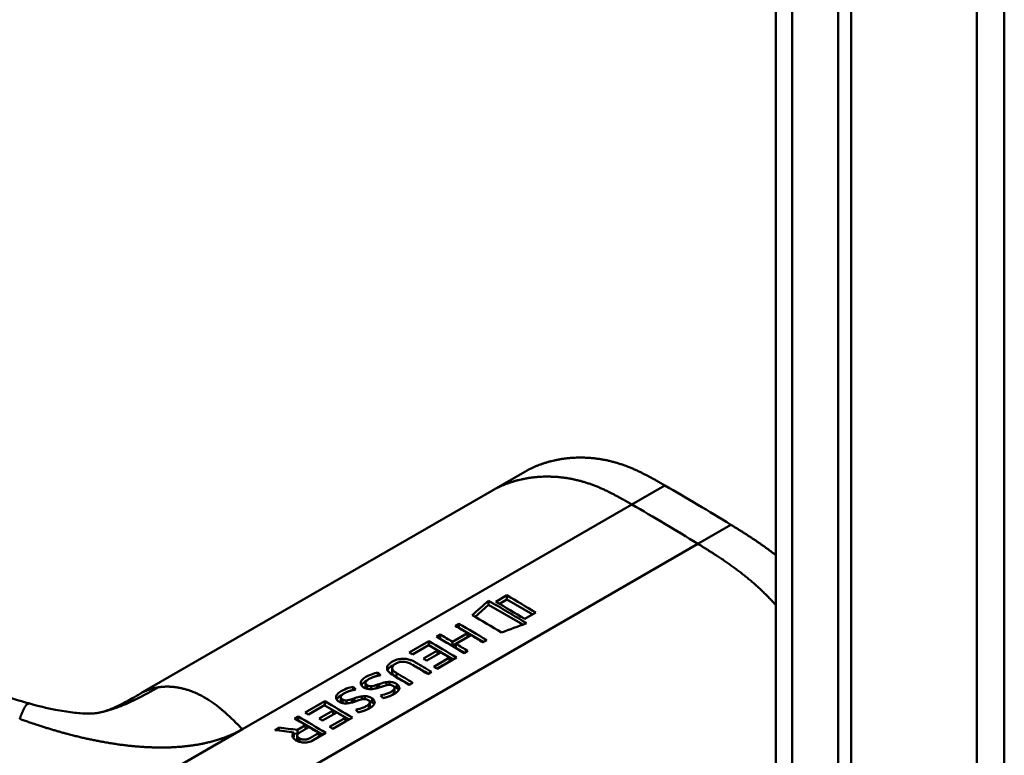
# Model space of a CAD drawing. Header units: millimetres. Extents: x 20 to 833, y 20 to 574.
# Tile 5 of 20: x 212 to 233, y 101 to 117. Entities that reach past the tile are written whole.
import ezdxf

# ---------------------------------------------------------------- set-up
doc = ezdxf.new("R2010")
doc.units = ezdxf.units.MM
doc.header["$LTSCALE"] = 2
doc.layers.add('Sichtbare Kanten(DIN)', color=7, linetype='Continuous', lineweight=50)
doc.layers.add('Sichtbare tangentiale Kanten(DIN)', color=7, linetype='Continuous', lineweight=50)

msp = doc.modelspace()

# ---------------------------------------------------------------- linework, layer by layer
at = {"layer": 'Sichtbare Kanten(DIN)'}
for p, q in [((228.131, 56.633), (228.131, 118.501)), ((229.747, 117.924), (229.747, 55.403)), ((229.472, 55.245), (229.472, 117.766)), ((222.052, 106.822), (222.759, 107.231)), ((222.052, 106.822), (214.534, 102.482)), ((221.979, 104.377), (221.979, 104.467)), ((222.371, 104.582), (222.134, 104.445)), ((222.211, 104.4), (222.371, 104.493)), ((222.371, 104.493), (222.371, 104.582)), ((222.371, 104.493), (222.925, 104.173)), ((221.691, 104.121), (221.979, 104.377)), ((221.979, 104.377), (222.712, 103.954)), ((222.757, 104.076), (222.994, 104.213)), ((221.205, 103.587), (221.529, 103.774)), ((221.267, 103.928), (221.346, 103.974)), ((221.344, 103.883), (221.346, 103.884)), ((221.346, 103.884), (221.346, 103.974)), ((221.346, 103.884), (221.871, 103.581)), ((221.529, 103.688), (221.529, 103.774)), ((220.28, 103.358), (220.7, 103.601)), ((220.7, 103.512), (220.7, 103.601)), ((220.866, 103.696), (220.944, 103.741)), ((220.942, 103.651), (220.944, 103.652)), ((220.944, 103.652), (220.944, 103.741)), ((220.944, 103.652), (221.205, 103.501)), ((221.205, 103.501), (221.529, 103.688)), ((221.205, 103.501), (221.205, 103.587)), ((221.603, 103.73), (221.28, 103.544)), ((221.94, 103.621), (221.861, 103.576)), ((220.694, 103.514), (220.352, 103.316)), ((220.585, 103.227), (220.885, 103.401)), ((220.958, 103.358), (220.657, 103.184)), ((220.699, 103.511), (220.7, 103.512)), ((220.7, 103.512), (221.225, 103.209)), ((220.885, 103.401), (220.885, 103.316)), ((221.28, 103.544), (221.28, 103.459)), ((221.28, 103.459), (221.469, 103.349)), ((221.538, 103.389), (221.459, 103.344)), ((220.806, 103.052), (221.144, 103.247)), ((220.875, 103.011), (221.144, 103.166)), ((221.294, 103.249), (220.878, 103.008)), ((221.144, 103.166), (221.144, 103.247)), ((219.913, 102.937), (219.913, 103.025)), ((220.759, 102.94), (220.681, 102.895)), ((219.609, 102.858), (219.609, 102.924)), ((219.794, 102.655), (219.794, 102.722)), ((219.858, 102.662), (219.858, 102.727)), ((220.01, 102.829), (220.288, 102.668)), ((219.08, 102.552), (219.08, 102.619)), ((219.345, 102.616), (219.345, 102.704)), ((219.379, 102.579), (219.379, 102.655)), ((219.463, 102.572), (219.463, 102.635)), ((219.639, 102.68), (219.639, 102.607)), ((219.831, 102.661), (219.825, 102.661)), ((219.953, 102.565), (219.955, 102.568)), ((219.953, 102.484), (219.953, 102.565)), ((219.965, 102.513), (219.965, 102.595)), ((220.018, 102.594), (220.018, 102.676)), ((220.357, 102.708), (220.279, 102.663)), ((218.049, 102.07), (218.47, 102.313)), ((218.47, 102.224), (218.47, 102.313)), ((218.816, 102.311), (218.816, 102.399)), ((218.85, 102.274), (218.85, 102.35)), ((218.934, 102.266), (218.934, 102.329)), ((219.11, 102.375), (219.11, 102.301)), ((219.265, 102.35), (219.265, 102.417)), ((219.302, 102.356), (219.296, 102.355)), ((219.329, 102.357), (219.329, 102.421)), ((219.489, 102.288), (219.489, 102.371)), ((219.953, 102.484), (219.955, 102.487)), ((212.152, 102.26), (212.152, 102.26)), ((218.464, 102.226), (218.121, 102.028)), ((218.354, 101.939), (218.654, 102.113)), ((218.468, 102.223), (218.47, 102.224)), ((218.47, 102.224), (218.994, 101.921)), ((218.654, 102.028), (218.654, 102.113)), ((219.424, 102.26), (219.426, 102.263)), ((219.424, 102.178), (219.424, 102.26)), ((219.424, 102.178), (219.426, 102.181)), ((219.436, 102.208), (219.436, 102.29)), ((217.823, 101.94), (217.902, 101.986)), ((217.9, 101.895), (217.902, 101.897)), ((217.902, 101.897), (217.902, 101.986)), ((217.902, 101.897), (218.427, 101.594)), ((218.727, 102.07), (218.426, 101.896)), ((218.575, 101.764), (218.913, 101.959)), ((218.644, 101.722), (218.913, 101.878)), ((219.063, 101.961), (218.647, 101.72)), ((218.913, 101.878), (218.913, 101.959)), ((217.399, 101.695), (217.489, 101.747)), ((217.489, 101.684), (217.489, 101.747)), ((217.884, 101.698), (218.06, 101.8)), ((217.884, 101.612), (217.884, 101.698)), ((218.06, 101.715), (218.06, 101.8)), ((217.812, 101.644), (217.812, 101.558)), ((217.812, 101.62), (217.884, 101.612)), ((217.882, 101.49), (217.882, 101.575)), ((217.884, 101.612), (217.925, 101.636)), ((218.185, 101.458), (218.344, 101.55)), ((218.496, 101.633), (218.223, 101.476)), ((218.344, 101.55), (218.344, 101.631))]:
    msp.add_line(p, q, dxfattribs=at)
for centre, major_axis, ratio, start_param, end_param in [((222.836, -1220.057), (570.755, 1519.476), 0.445272, 0.701728, 0.702123), ((217.81, -858.609), (-783.468, -877.907), 0.685542, 4.052312, 4.052857), ((220.321, 52.556), (-31.338, 54.279), 0.57735, 5.485057, 5.489364), ((220.382, 57.709), (-28.161, 48.776), 0.57735, 5.478661, 5.483329), ((219.591, 102.277), (-0.372, -0.41), 0.498083, 3.530871, 3.713834), ((219.833, 102.595), (-0.119, -0.018), 0.551515, 4.522912, 4.650151), ((219.062, 101.972), (-0.372, -0.41), 0.498083, 3.530871, 3.713834), ((219.304, 102.289), (-0.119, -0.018), 0.551515, 4.522912, 4.650151), ((218.09, 51.268), (-31.338, 54.279), 0.57735, 5.485057, 5.489364), ((218.151, 56.421), (-28.161, 48.776), 0.57735, 5.478661, 5.483329)]:
    msp.add_ellipse(centre, major_axis=major_axis, ratio=ratio, start_param=start_param, end_param=end_param, dxfattribs=at)
for points, degree, knots in [([(233.028, 121.767), (233.028, 110.88), (233.028, 99.993), (233.028, 79.371), (233.028, 69.635), (233.028, 59.899)], 3, [0, 0, 0, 0, 10, 10, 18.943141, 18.943141, 18.943141, 18.943141]), ([(213.413, 90.051), (212.022, 90.689), (210.812, 91.449), (207.51, 93.372), (205.456, 94.567), (197.244, 99.35), (191.085, 102.936), (182.616, 107.868), (180.306, 109.213), (176.264, 111.567), (174.353, 112.492), (172.568, 113.934), (172.264, 114.234), (171.852, 114.791), (171.713, 115.041), (171.543, 115.509), (171.496, 115.725), (171.474, 116.047), (171.474, 116.149), (171.486, 116.333), (171.495, 116.41), (171.511, 116.51), (171.512, 116.518), (171.515, 116.532), (171.516, 116.537), (171.517, 116.544), (171.517, 116.547), (171.518, 116.551), (171.518, 116.552), (171.519, 116.554), (171.519, 116.555), (171.519, 116.556), (171.519, 116.556), (171.519, 116.557), (171.519, 116.558), (171.52, 116.559), (171.52, 116.559), (171.52, 116.559)], 3, [0, 0, 0, 0, 1.330879, 1.330879, 3.517902, 3.517902, 10.078968, 10.078968, 12.539368, 12.539368, 14.385097, 14.385097, 14.827131, 14.827131, 15.157869, 15.157869, 15.425993, 15.425993, 15.548214, 15.548214, 15.639932, 15.639932, 15.648432, 15.648432, 15.652584, 15.652584, 15.654666, 15.654666, 15.655832, 15.655832, 15.656235, 15.656235, 15.656577, 15.656577, 15.657146, 15.657146, 15.657775, 15.657775, 15.657775, 15.657775]), ([(225.755, 106.937), (225.303, 107.198), (224.749, 107.51), (224.074, 107.621), (223.45, 107.555), (222.924, 107.326), (222.759, 107.231)], 5, [0, 0, 0, 0, 0, 0, 0.3333333, 0.5032205, 0.5032205, 0.5032205, 0.5032205, 0.5032205, 0.5032205]), ([(207.594, 104.465), (208.29, 104.066), (208.951, 103.656), (210.041, 103.089), (210.421, 102.905), (211.235, 102.557), (211.676, 102.391), (212.152, 102.26)], 3, [0, 0, 0, 0, 0.735929, 0.735929, 1.106843, 1.106843, 1.487767, 1.487767, 1.487767, 1.487767]), ([(221.529, 103.774), (221.486, 103.8), (221.442, 103.826), (221.355, 103.877), (221.311, 103.903), (221.267, 103.928)], 3, [-0.09250293, -0.09250293, -0.09250293, -0.09250293, -0.04625196, -0.04625196, -0.000001, -0.000001, -0.000001, -0.000001]), ([(220.944, 103.741), (220.987, 103.716), (221.031, 103.69), (221.118, 103.639), (221.162, 103.613), (221.205, 103.587)], 3, [-0.09250293, -0.09250293, -0.09250293, -0.09250293, -0.04625197, -0.04625197, -0.000001, -0.000001, -0.000001, -0.000001]), ([(221.861, 103.576), (221.818, 103.602), (221.775, 103.628), (221.689, 103.679), (221.646, 103.705), (221.603, 103.73)], 3, [-0.09132572, -0.09132572, -0.09132572, -0.09132572, -0.04566336, -0.04566336, -0.000001, -0.000001, -0.000001, -0.000001]), ([(221.28, 103.544), (221.323, 103.518), (221.366, 103.492), (221.452, 103.441), (221.495, 103.415), (221.538, 103.389)], 3, [-0.09132572, -0.09132572, -0.09132572, -0.09132572, -0.04566337, -0.04566337, -0.000001, -0.000001, -0.000001, -0.000001]), ([(220.279, 102.663), (220.176, 102.725), (220.073, 102.786), (219.933, 102.869), (219.89, 102.893), (219.835, 102.946), (219.819, 102.968), (219.804, 103.01), (219.803, 103.03), (219.817, 103.074), (219.833, 103.096), (219.886, 103.143), (219.928, 103.167), (219.998, 103.198), (220.036, 103.21), (220.114, 103.222), (220.149, 103.224), (220.222, 103.218), (220.258, 103.211), (220.314, 103.193), (220.336, 103.185), (220.367, 103.171), (220.378, 103.166), (220.393, 103.158), (220.398, 103.155), (220.405, 103.151), (220.408, 103.15), (220.411, 103.147), (220.413, 103.147), (220.414, 103.146), (220.415, 103.145), (220.416, 103.145), (220.417, 103.144), (220.417, 103.144), (220.417, 103.144), (220.417, 103.144), (220.417, 103.144), (220.417, 103.144), (220.417, 103.144), (220.417, 103.144), (220.417, 103.144), (220.531, 103.077), (220.645, 103.009), (220.759, 102.94)], 3, [0, 0, 0, 0, 0.1092334, 0.1092334, 0.1490232, 0.1490232, 0.1726138, 0.1726138, 0.1937378, 0.1937378, 0.2182547, 0.2182547, 0.2526067, 0.2526067, 0.2870093, 0.2870093, 0.3152043, 0.3152043, 0.3443314, 0.3443314, 0.3644971, 0.3644971, 0.3751144, 0.3751144, 0.3803766, 0.3803766, 0.3830492, 0.3830492, 0.38432, 0.38432, 0.3850207, 0.3850207, 0.3856281, 0.3856281, 0.3856453, 0.3856453, 0.3856529, 0.3856529, 0.385659, 0.385659, 0.3856615, 0.3856615, 0.5165283, 0.5165283, 0.5165283, 0.5165283]), ([(220.681, 102.895), (220.6, 102.943), (220.519, 102.992), (220.438, 103.04), (220.398, 103.064), (220.363, 103.084), (220.334, 103.102), (220.323, 103.108), (220.313, 103.114), (220.303, 103.118), (220.278, 103.131), (220.249, 103.143), (220.218, 103.15), (220.196, 103.156), (220.173, 103.159), (220.15, 103.159), (220.126, 103.16), (220.103, 103.158), (220.081, 103.153), (220.056, 103.147), (220.032, 103.138), (220.011, 103.128), (220.006, 103.125), (219.998, 103.121), (219.99, 103.117), (219.972, 103.106), (219.95, 103.092), (219.934, 103.074), (219.923, 103.061), (219.916, 103.047), (219.914, 103.033), (219.912, 103.02), (219.915, 103.007), (219.922, 102.994), (219.929, 102.98), (219.94, 102.967), (219.954, 102.955), (219.97, 102.941), (219.99, 102.927), (220.01, 102.915)], 3, [0, 0, 0, 0, 0.0858896, 0.0858896, 0.0858896, 0.1279276, 0.1279276, 0.1279276, 0.1432993, 0.1432993, 0.1432993, 0.1836295, 0.1836295, 0.1836295, 0.21198, 0.21198, 0.21198, 0.2404515, 0.2404515, 0.2404515, 0.2735893, 0.2735893, 0.2735893, 0.2822713, 0.2822713, 0.2822713, 0.3015509, 0.3015509, 0.3015509, 0.3153228, 0.3153228, 0.3153228, 0.328077, 0.328077, 0.328077, 0.3418436, 0.3418436, 0.3418436, 0.3581502, 0.3581502, 0.3581502, 0.3581502]), ([(219.816, 102.978), (219.832, 103.01), (219.866, 103.04), (219.926, 103.075), (219.936, 103.081), (219.946, 103.086)], 3, [-0.414746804, -0.414746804, -0.414746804, -0.414746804, -0.411882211, -0.411882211, -0.411329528, -0.411329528, -0.411329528, -0.411329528]), ([(219.913, 102.937), (219.913, 102.93), (219.915, 102.923), (219.918, 102.915), (219.928, 102.887), (219.959, 102.858), (220.01, 102.829)], 3, [-0.08126478, -0.08126478, -0.08126478, -0.08126478, -0.06446812, -0.06446812, -0.06446812, 0, 0, 0, 0]), ([(220.355, 103.089), (220.376, 103.08), (220.397, 103.07), (220.417, 103.058), (220.508, 103.005), (220.599, 102.953), (220.69, 102.9)], 3, [-0.4042218, -0.4042218, -0.4042218, -0.4042218, -0.4031426, -0.4031426, -0.4031426, -0.0813111, -0.0813111, -0.0813111, -0.0813111]), ([(219.446, 102.571), (219.431, 102.571), (219.416, 102.572), (219.386, 102.577), (219.372, 102.58), (219.333, 102.593), (219.308, 102.606), (219.272, 102.632), (219.259, 102.646), (219.243, 102.678), (219.24, 102.695), (219.246, 102.727), (219.253, 102.748), (219.292, 102.794), (219.319, 102.814), (219.365, 102.841), (219.408, 102.865), (219.532, 102.91), (219.568, 102.917), (219.609, 102.924)], 3, [0, 0, 0, 0, 0.0114915, 0.0114915, 0.0227532, 0.0227532, 0.0450369, 0.0450369, 0.0645561, 0.0645561, 0.0860667, 0.0860667, 0.1052546, 0.1052546, 0.12316, 0.12316, 0.1329562, 0.1329562, 0.1429345, 0.1429345, 0.1429345, 0.1429345]), ([(219.439, 102.799), (219.42, 102.789), (219.402, 102.779), (219.387, 102.767), (219.369, 102.753), (219.36, 102.742), (219.355, 102.734), (219.348, 102.723), (219.345, 102.712), (219.346, 102.7), (219.346, 102.692), (219.349, 102.684), (219.355, 102.677), (219.361, 102.669), (219.369, 102.662), (219.379, 102.655)], 3, [0, 0, 0, 0, 0.0188348, 0.0188348, 0.0188348, 0.0412232, 0.0412232, 0.0412232, 0.0734599, 0.0734599, 0.0734599, 0.0962138, 0.0962138, 0.0962138, 0.1202703, 0.1202703, 0.1202703, 0.1202703]), ([(219.639, 102.68), (219.669, 102.691), (219.691, 102.698), (219.716, 102.705), (219.742, 102.713), (219.768, 102.718), (219.794, 102.722)], 3, [0, 0, 0, 0, 0.02152225, 0.02152225, 0.02152225, 0.04305819, 0.04305819, 0.04305819, 0.04305819]), ([(219.858, 102.727), (219.874, 102.727), (219.889, 102.726), (219.905, 102.723), (219.919, 102.721), (219.932, 102.718), (219.945, 102.714), (219.958, 102.709), (219.971, 102.704), (219.983, 102.698), (219.987, 102.696), (219.992, 102.693), (219.998, 102.689), (220.004, 102.686), (220.011, 102.681), (220.018, 102.676)], 3, [0, 0, 0, 0, 0.01175174, 0.01175174, 0.01175174, 0.02263405, 0.02263405, 0.02263405, 0.03418298, 0.03418298, 0.03418298, 0.0383665, 0.0383665, 0.0383665, 0.0427469, 0.0427469, 0.0427469, 0.0427469]), ([(218.917, 102.266), (218.902, 102.266), (218.887, 102.267), (218.857, 102.272), (218.843, 102.275), (218.804, 102.288), (218.779, 102.301), (218.742, 102.327), (218.73, 102.341), (218.714, 102.372), (218.711, 102.389), (218.717, 102.422), (218.724, 102.442), (218.763, 102.488), (218.79, 102.508), (218.836, 102.536), (218.879, 102.56), (219.003, 102.605), (219.039, 102.611), (219.08, 102.619)], 3, [0, 0, 0, 0, 0.0114915, 0.0114915, 0.0227532, 0.0227532, 0.0450369, 0.0450369, 0.0645561, 0.0645561, 0.0860668, 0.0860668, 0.1052548, 0.1052548, 0.1231602, 0.1231602, 0.1329564, 0.1329564, 0.1429347, 0.1429347, 0.1429347, 0.1429347]), ([(219.379, 102.655), (219.394, 102.647), (219.404, 102.642), (219.417, 102.639), (219.43, 102.635), (219.444, 102.634), (219.463, 102.635)], 3, [0, 0, 0, 0, 0.01167029, 0.01167029, 0.01167029, 0.02361101, 0.02361101, 0.02361101, 0.02361101]), ([(219.825, 102.661), (219.765, 102.653), (219.699, 102.626), (219.61, 102.597), (219.577, 102.588), (219.513, 102.576), (219.479, 102.571), (219.446, 102.571)], 3, [0, 0, 0, 0, 0.04648501, 0.04648501, 0.06986246, 0.06986246, 0.09248548, 0.09248548, 0.09248548, 0.09248548]), ([(219.463, 102.635), (219.482, 102.636), (219.503, 102.639), (219.525, 102.645), (219.547, 102.65), (219.566, 102.655), (219.589, 102.663)], 3, [0, 0, 0, 0, 0.01715883, 0.01715883, 0.01715883, 0.03436624, 0.03436624, 0.03436624, 0.03436624]), ([(219.589, 102.663), (219.598, 102.666), (219.606, 102.669), (219.614, 102.671), (219.615, 102.672), (219.619, 102.673), (219.623, 102.674), (219.628, 102.676), (219.635, 102.679), (219.639, 102.68)], 3, [0, 0, 0, 0, 0.007243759, 0.007243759, 0.007243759, 0.007783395, 0.007783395, 0.007783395, 0.008527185, 0.008527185, 0.008527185, 0.008527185]), ([(219.668, 102.435), (219.723, 102.45), (219.778, 102.463), (219.855, 102.493), (219.879, 102.505), (219.92, 102.532), (219.941, 102.549), (219.953, 102.565)], 3, [0, 0, 0, 0, 0.04647205, 0.04647205, 0.06998895, 0.06998895, 0.09284234, 0.09284234, 0.09284234, 0.09284234]), ([(219.955, 102.568), (219.96, 102.575), (219.963, 102.581), (219.964, 102.588), (219.965, 102.595), (219.965, 102.602), (219.962, 102.609), (219.961, 102.612), (219.959, 102.616), (219.956, 102.621), (219.953, 102.624), (219.95, 102.628), (219.945, 102.632), (219.937, 102.639), (219.926, 102.645), (219.914, 102.65), (219.904, 102.654), (219.893, 102.657), (219.882, 102.66), (219.87, 102.662), (219.858, 102.663), (219.846, 102.663)], 3, [0, 0, 0, 0, 0.00910864, 0.00910864, 0.00910864, 0.01796935, 0.01796935, 0.01796935, 0.02226226, 0.02226226, 0.02226226, 0.02577904, 0.02577904, 0.02577904, 0.03210922, 0.03210922, 0.03210922, 0.0373818, 0.0373818, 0.0373818, 0.04265759, 0.04265759, 0.04265759, 0.04265759]), ([(220.018, 102.676), (220.037, 102.662), (220.052, 102.647), (220.071, 102.611), (220.071, 102.596), (220.066, 102.564), (220.054, 102.546), (220.026, 102.514), (220.006, 102.496), (219.957, 102.464), (219.929, 102.45), (219.9, 102.437)], 3, [0, 0, 0, 0, 0.0226843, 0.0226843, 0.0471214, 0.0471214, 0.0950996, 0.0950996, 0.1652353, 0.1652353, 0.2353795, 0.2353795, 0.2353795, 0.2353795]), ([(219.949, 102.629), (219.966, 102.623), (219.982, 102.615), (220.005, 102.602), (220.012, 102.598), (220.018, 102.594)], 3, [-0.03774628, -0.03774628, -0.03774628, -0.03774628, -0.0114041, -0.0114041, 0, 0, 0, 0]), ([(213.676, 102.075), (213.77, 102.098), (213.859, 102.128), (214.047, 102.214), (214.121, 102.251), (214.299, 102.347), (214.405, 102.408), (214.524, 102.476)], 3, [0, 0, 0, 0, 0.2274282, 0.2274282, 0.3469927, 0.3469927, 0.4733937, 0.4733937, 0.4733937, 0.4733937]), ([(218.91, 102.493), (218.891, 102.484), (218.873, 102.473), (218.858, 102.462), (218.84, 102.448), (218.831, 102.437), (218.826, 102.429), (218.819, 102.417), (218.815, 102.406), (218.817, 102.395), (218.817, 102.387), (218.82, 102.379), (218.826, 102.371), (218.832, 102.363), (218.84, 102.356), (218.85, 102.35)], 3, [0, 0, 0, 0, 0.0188348, 0.0188348, 0.0188348, 0.0412232, 0.0412232, 0.0412232, 0.0734599, 0.0734599, 0.0734599, 0.0962138, 0.0962138, 0.0962138, 0.1202703, 0.1202703, 0.1202703, 0.1202703]), ([(218.85, 102.35), (218.865, 102.341), (218.875, 102.337), (218.888, 102.333), (218.901, 102.33), (218.915, 102.329), (218.934, 102.329)], 3, [0, 0, 0, 0, 0.01167029, 0.01167029, 0.01167029, 0.02361101, 0.02361101, 0.02361101, 0.02361101]), ([(219.296, 102.355), (219.236, 102.348), (219.17, 102.321), (219.08, 102.292), (219.048, 102.283), (218.984, 102.27), (218.95, 102.266), (218.917, 102.266)], 3, [0, 0, 0, 0, 0.04648501, 0.04648501, 0.06986245, 0.06986245, 0.09248547, 0.09248547, 0.09248547, 0.09248547]), ([(218.934, 102.329), (218.952, 102.33), (218.974, 102.334), (218.996, 102.339), (219.018, 102.344), (219.037, 102.35), (219.06, 102.357)], 3, [0, 0, 0, 0, 0.01715883, 0.01715883, 0.01715883, 0.03436624, 0.03436624, 0.03436624, 0.03436624]), ([(219.06, 102.357), (219.069, 102.36), (219.077, 102.363), (219.085, 102.366), (219.086, 102.366), (219.09, 102.368), (219.094, 102.369), (219.099, 102.371), (219.106, 102.373), (219.11, 102.375)], 3, [0, 0, 0, 0, 0.007243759, 0.007243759, 0.007243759, 0.007783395, 0.007783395, 0.007783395, 0.008527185, 0.008527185, 0.008527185, 0.008527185]), ([(219.11, 102.375), (219.14, 102.385), (219.162, 102.393), (219.187, 102.4), (219.213, 102.407), (219.239, 102.413), (219.265, 102.417)], 3, [0, 0, 0, 0, 0.02152225, 0.02152225, 0.02152225, 0.04305819, 0.04305819, 0.04305819, 0.04305819]), ([(219.426, 102.263), (219.431, 102.269), (219.434, 102.276), (219.435, 102.283), (219.436, 102.29), (219.435, 102.297), (219.433, 102.304), (219.432, 102.307), (219.43, 102.311), (219.426, 102.315), (219.424, 102.319), (219.421, 102.323), (219.416, 102.327), (219.408, 102.334), (219.397, 102.34), (219.385, 102.345), (219.375, 102.349), (219.364, 102.352), (219.353, 102.354), (219.341, 102.356), (219.329, 102.357), (219.317, 102.357)], 3, [0, 0, 0, 0, 0.00910864, 0.00910864, 0.00910864, 0.01796935, 0.01796935, 0.01796935, 0.02226226, 0.02226226, 0.02226226, 0.02577904, 0.02577904, 0.02577904, 0.03210922, 0.03210922, 0.03210922, 0.0373818, 0.0373818, 0.0373818, 0.04265759, 0.04265759, 0.04265759, 0.04265759]), ([(219.329, 102.421), (219.345, 102.421), (219.36, 102.42), (219.376, 102.418), (219.39, 102.416), (219.403, 102.413), (219.416, 102.408), (219.429, 102.404), (219.442, 102.399), (219.454, 102.393), (219.458, 102.39), (219.463, 102.387), (219.469, 102.384), (219.475, 102.38), (219.482, 102.376), (219.489, 102.371)], 3, [0, 0, 0, 0, 0.01175175, 0.01175175, 0.01175175, 0.02263408, 0.02263408, 0.02263408, 0.03418299, 0.03418299, 0.03418299, 0.0383665, 0.0383665, 0.0383665, 0.0427469, 0.0427469, 0.0427469, 0.0427469]), ([(219.489, 102.371), (219.508, 102.357), (219.523, 102.341), (219.542, 102.306), (219.542, 102.29), (219.537, 102.259), (219.525, 102.241), (219.497, 102.208), (219.477, 102.191), (219.428, 102.159), (219.4, 102.144), (219.371, 102.131)], 3, [0, 0, 0, 0, 0.0226843, 0.0226843, 0.0471214, 0.0471214, 0.0950996, 0.0950996, 0.1652353, 0.1652353, 0.2353795, 0.2353795, 0.2353795, 0.2353795]), ([(219.42, 102.323), (219.437, 102.317), (219.453, 102.31), (219.476, 102.297), (219.483, 102.293), (219.489, 102.288)], 3, [-0.03774622, -0.03774622, -0.03774622, -0.03774622, -0.0114041, -0.0114041, 0, 0, 0, 0]), ([(219.896, 102.435), (219.914, 102.446), (219.929, 102.458), (219.947, 102.476), (219.95, 102.48), (219.953, 102.484)], 3, [-0.02719017, -0.02719017, -0.02719017, -0.02719017, -0.00598758, -0.00598758, 0, 0, 0, 0]), ([(212.152, 102.26), (212.331, 102.211), (212.516, 102.166), (212.827, 102.105), (212.955, 102.085), (213.129, 102.064), (213.183, 102.059), (213.296, 102.051), (213.354, 102.049), (213.437, 102.048), (213.467, 102.048), (213.519, 102.05), (213.538, 102.052), (213.581, 102.056), (213.599, 102.059), (213.644, 102.068), (213.659, 102.071), (213.676, 102.075)], 3, [0, 0, 0, 0, 0.142851, 0.142851, 0.23759, 0.23759, 0.2817459, 0.2817459, 0.3393121, 0.3393121, 0.388441, 0.388441, 0.4486209, 0.4486209, 0.5584487, 0.5584487, 0.6013434, 0.6013434, 0.6013434, 0.6013434]), ([(219.139, 102.129), (219.194, 102.145), (219.249, 102.158), (219.326, 102.188), (219.35, 102.2), (219.391, 102.227), (219.412, 102.243), (219.424, 102.26)], 3, [0, 0, 0, 0, 0.04647205, 0.04647205, 0.06998895, 0.06998895, 0.09284234, 0.09284234, 0.09284234, 0.09284234]), ([(219.367, 102.13), (219.385, 102.141), (219.4, 102.153), (219.417, 102.17), (219.421, 102.174), (219.424, 102.178)], 3, [-0.02718993, -0.02718993, -0.02718993, -0.02718993, -0.00598758, -0.00598758, 0, 0, 0, 0]), ([(218.06, 101.8), (218.021, 101.824), (217.981, 101.847), (217.902, 101.894), (217.863, 101.917), (217.823, 101.94)], 3, [-0.08386158, -0.08386158, -0.08386158, -0.08386158, -0.04193129, -0.04193129, -0.000001, -0.000001, -0.000001, -0.000001]), ([(217.812, 101.644), (217.743, 101.653), (217.674, 101.661), (217.537, 101.678), (217.468, 101.687), (217.399, 101.695)], 3, [-0.1052572, -0.1052572, -0.1052572, -0.1052572, -0.0526291, -0.0526291, -0.000001, -0.000001, -0.000001, -0.000001]), ([(217.489, 101.747), (217.555, 101.739), (217.621, 101.731), (217.752, 101.715), (217.818, 101.707), (217.884, 101.698)], 3, [-0.1005752, -0.1005752, -0.1005752, -0.1005752, -0.0502881, -0.0502881, -0.000001, -0.000001, -0.000001, -0.000001]), ([(218.344, 101.631), (218.309, 101.652), (218.274, 101.673), (218.203, 101.715), (218.168, 101.736), (218.133, 101.757)], 3, [-0.07476079, -0.07476079, -0.07476079, -0.07476079, -0.03738089, -0.03738089, -0.000001, -0.000001, -0.000001, -0.000001]), ([(218.223, 101.476), (218.201, 101.464), (218.177, 101.454), (218.15, 101.445), (218.123, 101.437), (218.094, 101.431), (218.064, 101.428), (218.038, 101.426), (218.011, 101.426), (217.985, 101.43), (217.955, 101.434), (217.927, 101.442), (217.901, 101.452), (217.886, 101.459), (217.871, 101.466), (217.858, 101.474), (217.845, 101.481), (217.824, 101.495), (217.807, 101.514), (217.793, 101.53), (217.784, 101.546), (217.782, 101.564), (217.78, 101.577), (217.781, 101.591), (217.786, 101.604), (217.791, 101.618), (217.8, 101.631), (217.812, 101.644)], 3, [0, 0, 0, 0, 0.0225711, 0.0225711, 0.0225711, 0.0454923, 0.0454923, 0.0454923, 0.0656128, 0.0656128, 0.0656128, 0.088775, 0.088775, 0.088775, 0.1028625, 0.1028625, 0.1028625, 0.1164275, 0.1164275, 0.1164275, 0.1276054, 0.1276054, 0.1276054, 0.1362092, 0.1362092, 0.1362092, 0.1454311, 0.1454311, 0.1454311, 0.1454311])]:
    msp.add_open_spline(points, degree=degree, knots=knots, dxfattribs=at)
for points, degree in [([(227.169, 106.095), (226.698, 106.386), (226.226, 106.665), (225.755, 106.937)], 3), ([(228.131, 105.444), (227.953, 105.583), (227.768, 105.715), (227.575, 105.843), (227.376, 105.968), (227.169, 106.095)], 5), ([(221.979, 104.467), (222.251, 104.309), (222.522, 104.148), (222.793, 103.984)], 3), ([(222.134, 104.445), (222.342, 104.324), (222.549, 104.201), (222.757, 104.076)], 3), ([(222.994, 104.213), (222.786, 104.338), (222.579, 104.461), (222.371, 104.582)], 3), ([(222.255, 103.786), (222.046, 103.911), (221.838, 104.034), (221.63, 104.156)], 3), ([(221.346, 103.974), (221.544, 103.858), (221.742, 103.74), (221.94, 103.621)], 3), ([(220.7, 103.601), (220.898, 103.485), (221.096, 103.368), (221.294, 103.249)], 3), ([(221.459, 103.344), (221.261, 103.463), (221.064, 103.58), (220.866, 103.696)], 3), ([(220.352, 103.316), (220.328, 103.33), (220.304, 103.344), (220.28, 103.358)], 3), ([(220.657, 103.184), (220.633, 103.199), (220.609, 103.213), (220.585, 103.227)], 3), ([(220.878, 103.008), (220.854, 103.023), (220.83, 103.037), (220.806, 103.052)], 3), ([(219.255, 102.655), (219.275, 102.695), (219.321, 102.728), (219.374, 102.756)], 3), ([(219.609, 102.924), (219.629, 102.906), (219.648, 102.887), (219.668, 102.869)], 3), ([(220.01, 102.915), (220.126, 102.846), (220.242, 102.777), (220.357, 102.708)], 3), ([(219.08, 102.619), (219.1, 102.6), (219.119, 102.582), (219.139, 102.563)], 3), ([(219.345, 102.616), (219.345, 102.605), (219.349, 102.595), (219.358, 102.585)], 3), ([(219.955, 102.487), (219.961, 102.496), (219.965, 102.504), (219.965, 102.513)], 3), ([(220.018, 102.594), (220.035, 102.582), (220.049, 102.568), (220.058, 102.554)], 3), ([(218.47, 102.313), (218.668, 102.197), (218.865, 102.08), (219.063, 101.961)], 3), ([(218.725, 102.35), (218.746, 102.389), (218.792, 102.423), (218.845, 102.451)], 3), ([(218.816, 102.311), (218.816, 102.3), (218.82, 102.29), (218.829, 102.28)], 3), ([(219.717, 102.381), (219.701, 102.399), (219.684, 102.417), (219.668, 102.435)], 3), ([(219.9, 102.437), (219.896, 102.435), (219.893, 102.434), (219.89, 102.432)], 3), ([(219.188, 102.075), (219.172, 102.093), (219.155, 102.111), (219.139, 102.129)], 3), ([(219.371, 102.131), (219.367, 102.13), (219.364, 102.128), (219.361, 102.127)], 3), ([(219.426, 102.181), (219.432, 102.19), (219.436, 102.199), (219.436, 102.208)], 3), ([(219.489, 102.288), (219.506, 102.276), (219.52, 102.263), (219.529, 102.249)], 3), ([(217.902, 101.986), (218.1, 101.87), (218.298, 101.752), (218.496, 101.633)], 3), ([(218.121, 102.028), (218.097, 102.042), (218.073, 102.056), (218.049, 102.07)], 3), ([(218.426, 101.896), (218.402, 101.911), (218.378, 101.925), (218.354, 101.939)], 3), ([(218.647, 101.72), (218.623, 101.735), (218.599, 101.749), (218.575, 101.764)], 3), ([(217.793, 101.533), (217.798, 101.541), (217.804, 101.55), (217.812, 101.558)], 3), ([(217.882, 101.49), (217.882, 101.478), (217.888, 101.465), (217.903, 101.452)], 3)]:
    msp.add_open_spline(points, degree=degree, dxfattribs=at)
for points, weights, knots in [([(219.668, 102.869), (219.633, 102.863), (219.601, 102.857), (219.573, 102.849), (219.557, 102.845), (219.542, 102.841), (219.528, 102.836), (219.513, 102.831), (219.499, 102.826), (219.486, 102.82), (219.474, 102.815), (219.462, 102.81), (219.45, 102.804), (219.446, 102.802), (219.442, 102.801), (219.439, 102.799)], [1, 1.00798459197, 1.00798459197, 1, 1.00194930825, 1.00194930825, 1, 1.00189086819, 1.00189086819, 1, 1, 1, 1, 1.00147352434, 1.00147352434, 1], [0, 0, 0, 0, 0.02429045, 0.02429045, 0.02429045, 0.03732361, 0.03732361, 0.03732361, 0.05061544, 0.05061544, 0.05061544, 0.06177209, 0.06177209, 0.06177209, 0.06549098, 0.06549098, 0.06549098, 0.06549098]), ([(219.139, 102.563), (219.104, 102.558), (219.072, 102.551), (219.044, 102.544), (219.028, 102.54), (219.013, 102.535), (218.999, 102.53), (218.984, 102.525), (218.97, 102.52), (218.957, 102.514), (218.945, 102.509), (218.933, 102.504), (218.921, 102.499), (218.917, 102.497), (218.913, 102.495), (218.91, 102.493)], [1, 1.00798459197, 1.00798459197, 1, 1.00194930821, 1.00194930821, 1, 1.00189086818, 1.00189086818, 1, 1, 1, 1, 1.00147352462, 1.00147352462, 1], [0, 0, 0, 0, 0.02429045, 0.02429045, 0.02429045, 0.03732361, 0.03732361, 0.03732361, 0.05061544, 0.05061544, 0.05061544, 0.06177209, 0.06177209, 0.06177209, 0.06549098, 0.06549098, 0.06549098, 0.06549098]), ([(219.89, 102.432), (219.87, 102.424), (219.85, 102.416), (219.83, 102.409), (219.809, 102.402), (219.787, 102.396), (219.766, 102.391), (219.752, 102.388), (219.738, 102.384), (219.723, 102.382), (219.721, 102.381), (219.719, 102.381), (219.717, 102.381)], [1, 0.999971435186, 0.999971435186, 1, 0.999946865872, 0.999946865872, 1, 0.999474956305, 0.999474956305, 1, 1, 1, 1], [0, 0, 0, 0, 0.01792662, 0.01792662, 0.01792662, 0.0358754, 0.0358754, 0.0358754, 0.04736768, 0.04736768, 0.04736768, 0.04890663, 0.04890663, 0.04890663, 0.04890663]), ([(219.361, 102.127), (219.341, 102.118), (219.321, 102.111), (219.301, 102.104), (219.28, 102.097), (219.258, 102.091), (219.237, 102.086), (219.223, 102.082), (219.209, 102.079), (219.194, 102.076), (219.192, 102.076), (219.19, 102.076), (219.188, 102.075)], [1, 0.999971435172, 0.999971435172, 1, 0.999946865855, 0.999946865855, 1, 0.999474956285, 0.999474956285, 1, 1, 1, 1], [0, 0, 0, 0, 0.01792662, 0.01792662, 0.01792662, 0.0358754, 0.0358754, 0.0358754, 0.04736768, 0.04736768, 0.04736768, 0.04890663, 0.04890663, 0.04890663, 0.04890663]), ([(218.133, 101.757), (218.071, 101.722), (218.01, 101.686), (217.948, 101.651), (217.938, 101.645), (217.93, 101.639), (217.922, 101.634), (217.913, 101.627), (217.906, 101.621), (217.9, 101.615), (217.894, 101.607), (217.889, 101.6), (217.886, 101.593), (217.882, 101.585), (217.881, 101.577), (217.882, 101.57), (217.884, 101.56), (217.889, 101.55), (217.897, 101.541), (217.905, 101.533), (217.915, 101.525), (217.928, 101.517)], [1, 1, 1, 1, 0.99849745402, 0.99849745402, 1, 0.998977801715, 0.998977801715, 1, 0.999210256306, 0.999210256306, 1, 0.999393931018, 0.999393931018, 1, 0.999355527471, 0.999355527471, 1, 0.999661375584, 0.999661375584, 1], [0, 0, 0, 0, 0.0652493, 0.0652493, 0.0652493, 0.0751466, 0.0751466, 0.0751466, 0.0849511, 0.0849511, 0.0849511, 0.0950243, 0.0950243, 0.0950243, 0.1051429, 0.1051429, 0.1051429, 0.1194039, 0.1194039, 0.1194039, 0.1309839, 0.1309839, 0.1309839, 0.1309839]), ([(217.928, 101.517), (217.945, 101.507), (217.963, 101.499), (217.983, 101.495), (217.993, 101.492), (218.004, 101.49), (218.015, 101.49), (218.026, 101.489), (218.037, 101.489), (218.048, 101.489), (218.059, 101.49), (218.069, 101.492), (218.08, 101.494), (218.089, 101.496), (218.099, 101.498), (218.109, 101.502), (218.126, 101.507), (218.143, 101.515), (218.16, 101.525), (218.221, 101.56), (218.283, 101.596), (218.344, 101.631)], [1, 0.99534372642, 0.99534372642, 1, 0.998494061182, 0.998494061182, 1, 0.998460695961, 0.998460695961, 1, 0.998657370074, 0.998657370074, 1, 0.998874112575, 0.998874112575, 1, 0.996743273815, 0.996743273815, 1, 1, 1, 1], [0, 0, 0, 0, 0.0167499, 0.0167499, 0.0167499, 0.0259531, 0.0259531, 0.0259531, 0.0351695, 0.0351695, 0.0351695, 0.0438009, 0.0438009, 0.0438009, 0.0518097, 0.0518097, 0.0518097, 0.065886, 0.065886, 0.065886, 0.1311352, 0.1311352, 0.1311352, 0.1311352])]:
    msp.add_rational_spline(points, weights, degree=3, knots=knots, dxfattribs=at)
at = {"layer": 'Sichtbare tangentiale Kanten(DIN)'}
for p, q in [((228.482, 118.011), (228.482, 56.143)), ((225.048, 106.529), (225.755, 106.937)), ((216.707, 101.713), (225.048, 106.529)), ((226.462, 105.687), (227.169, 106.095)), ((226.462, 105.687), (215.228, 99.201)), ((220.01, 102.915), (220.01, 102.829)), ((219.589, 102.592), (219.589, 102.663)), ((219.955, 102.487), (219.955, 102.568)), ((219.06, 102.287), (219.06, 102.357)), ((219.426, 102.181), (219.426, 102.263)), ((216.707, 101.713), (213.545, 99.888)), ((217.928, 101.517), (217.928, 101.442))]:
    msp.add_line(p, q, dxfattribs=at)
for points, knots in [([(213.545, 99.888), (213.545, 99.888), (213.541, 99.89), (213.469, 99.922), (213.33, 99.987), (213.121, 100.087), (212.852, 100.221), (212.529, 100.388), (212.214, 100.558), (211.902, 100.732), (211.589, 100.91), (210.892, 101.314), (209.808, 101.946), (208.338, 102.801), (206.481, 103.883), (204.237, 105.189), (201.993, 106.497), (199.749, 107.803), (197.506, 109.109), (195.262, 110.416), (193.018, 111.723), (190.775, 113.029), (188.531, 114.336), (186.511, 115.512), (184.716, 116.558), (183.146, 117.471), (181.801, 118.255), (180.679, 118.908), (179.556, 119.562), (178.433, 120.216), (177.311, 120.87), (176.344, 121.432), (175.536, 121.903), (174.88, 122.284), (174.386, 122.575), (174.053, 122.78), (173.73, 122.988), (173.419, 123.203), (173.124, 123.424), (172.794, 123.699), (172.447, 124.033), (172.115, 124.436), (171.842, 124.911), (171.683, 125.452), (171.669, 126.001), (171.83, 126.667), (172.272, 127.426), (172.968, 128.115), (173.779, 128.705), (174.599, 129.207), (175.247, 129.579), (175.679, 129.826), (176.023, 130.023), (176.229, 130.141), (176.382, 130.229), (176.484, 130.287), (176.536, 130.317)], [0, 0, 0, 0, 0, 0, 0.000053, 0.006056, 0.116047, 0.226038, 0.33603, 0.446021, 0.556012, 0.666003, 0.775995, 0.885986, 1.682703, 2.479419, 3.276135, 4.072852, 4.869568, 5.666285, 6.463001, 7.259718, 8.056434, 8.853151, 9.649867, 10.446583, 10.844942, 11.2433, 11.641658, 12.040016, 12.438375, 12.836733, 13.235091, 13.633449, 13.75616, 13.87887, 14.001581, 14.124292, 14.247002, 14.369713, 14.492424, 14.615134, 14.860555, 15.105977, 15.351398, 15.596819, 15.84224, 16.087662, 16.578504, 17.069347, 17.314768, 17.560189, 17.652615, 17.745041, 17.837467, 17.933544, 17.933544, 17.933544, 17.933544, 17.933544, 17.933544]), ([(225.048, 106.529), (224.595, 106.79), (224.042, 107.102), (223.367, 107.213), (222.743, 107.147), (222.217, 106.918), (222.052, 106.822)], [0, 0, 0, 0, 0, 0, 0.3333333, 0.5032205, 0.5032205, 0.5032205, 0.5032205, 0.5032205, 0.5032205]), ([(214.909, 102.611), (214.833, 102.569), (214.684, 102.484), (214.462, 102.363), (214.223, 102.249), (213.971, 102.156), (213.791, 102.103), (213.691, 102.078), (213.676, 102.075)], [0, 0, 0, 0, 0, 0, 0.1666667, 0.3333333, 0.5, 0.5289934, 0.5289934, 0.5289934, 0.5289934, 0.5289934, 0.5289934]), ([(212.152, 102.26), (212.133, 102.265), (212.093, 102.259), (212.051, 102.213), (212.006, 102.119), (211.96, 101.996), (211.937, 101.934)], [0.5016416, 0.5016416, 0.5016416, 0.5016416, 0.5016416, 0.5016416, 0.75, 1, 1, 1, 1, 1, 1])]:
    msp.add_open_spline(points, degree=5, knots=knots, dxfattribs=at)
for points, degree in [([(232.442, 59.082), (232.442, 90.016), (232.442, 120.95)], 2), ([(226.462, 105.687), (225.99, 105.978), (225.519, 106.257), (225.048, 106.529)], 3), ([(228.131, 104.375), (227.856, 104.686), (227.546, 104.968), (227.208, 105.22), (226.848, 105.449), (226.462, 105.687)], 5), ([(214.909, 102.611), (214.828, 102.599), (214.748, 102.579), (214.671, 102.552), (214.596, 102.518), (214.524, 102.476)], 5), ([(216.707, 101.713), (216.611, 101.809), (216.419, 102.002), (216.13, 102.27), (215.754, 102.505), (215.399, 102.613), (215.148, 102.635), (214.988, 102.623), (214.909, 102.611)], 5), ([(211.937, 101.934), (212.181, 101.845), (212.644, 101.691), (213.272, 101.515), (214.021, 101.367), (214.858, 101.294), (215.609, 101.332), (216.117, 101.444), (216.441, 101.572), (216.62, 101.663), (216.707, 101.713)], 5)]:
    msp.add_open_spline(points, degree=degree, dxfattribs=at)

doc.saveas('drawing.dxf')
